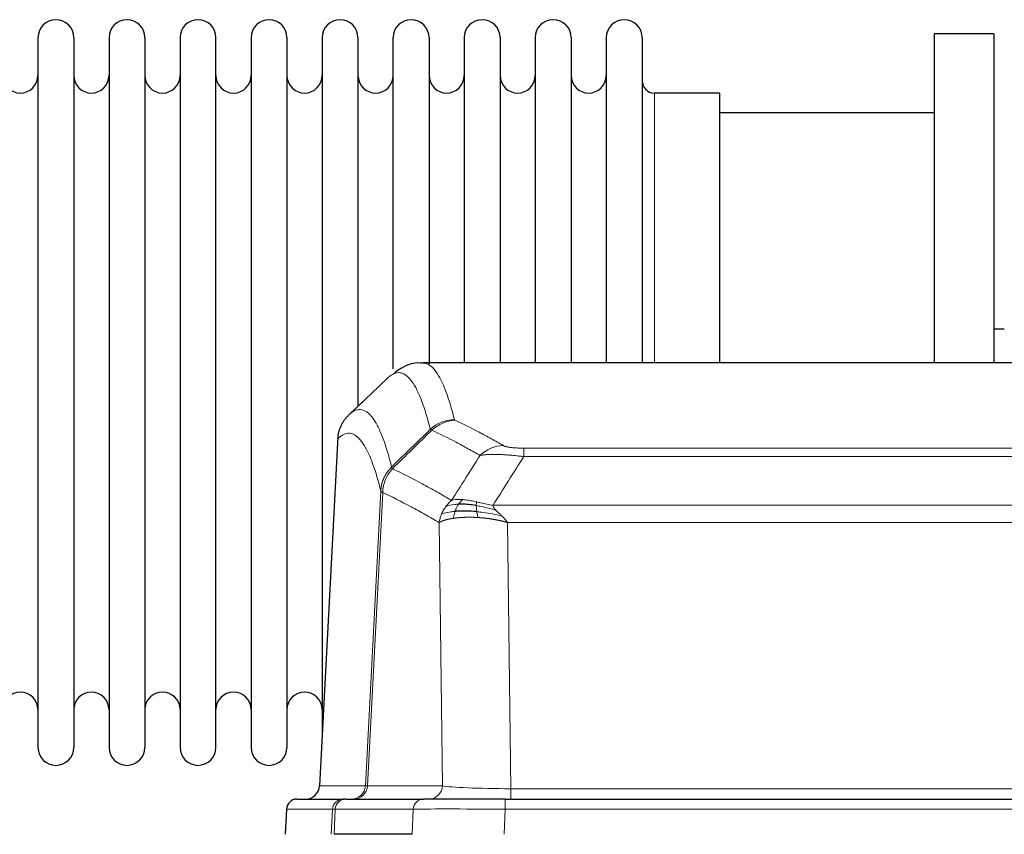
# Model space of a CAD drawing. Header units: inches. Extents: x 0 to 20790, y -12 to 14700.
# Tile 197 of 256: x 5850 to 6130, y 11687 to 11919. Entities that reach past the tile are written whole.
import ezdxf

# ---------------------------------------------------------------- set-up
doc = ezdxf.new("R2010")
doc.units = ezdxf.units.IN
doc.layers.add('1', color=7, linetype='Continuous', true_color=0xffffff)

msp = doc.modelspace()

# ---------------------------------------------------------------- linework, layer by layer
at = {"layer": '1', "color": 2, "linetype": 'Continuous', "lineweight": 25}
for p, q in [((5855.611, 11913.654), (5855.611, 11711.854)), ((5865.811, 11913.654), (5865.811, 11711.854)), ((5875.811, 11913.654), (5875.811, 11711.854)), ((5886.011, 11913.654), (5886.011, 11711.854)), ((5896.011, 11913.654), (5896.011, 11711.854)), ((5906.211, 11711.854), (5906.211, 11913.654)), ((5916.211, 11913.654), (5916.211, 11711.854)), ((5926.411, 11913.654), (5926.411, 11711.854)), ((5936.411, 11913.654), (5936.411, 11812.754)), ((5946.611, 11913.654), (5946.611, 11812.754)), ((5956.611, 11819.475), (5956.611, 11913.654)), ((5966.811, 11913.654), (5966.811, 11820.937)), ((5976.811, 11913.654), (5976.811, 11821.154)), ((5987.011, 11913.654), (5987.011, 11821.154)), ((5997.011, 11913.654), (5997.011, 11821.154)), ((6007.211, 11913.654), (6007.211, 11821.154)), ((6017.211, 11913.654), (6017.211, 11821.154)), ((6027.411, 11913.654), (6027.411, 11821.154)), ((6127.411, 11914.754), (6110.411, 11914.754)), ((6110.411, 11914.754), (6110.411, 11821.156)), ((6127.411, 11914.754), (6127.411, 11821.156)), ((6049.411, 11897.904), (6030.911, 11897.904)), ((6049.411, 11897.904), (6049.411, 11821.15)), ((6110.411, 11892.254), (6049.406, 11892.254)), ((6130.379, 11830.774), (6127.409, 11830.774)), ((6227.765, 11821.148), (5965.057, 11821.148)), ((5936.411, 11812.754), (5936.411, 11715.532)), ((5946.611, 11812.754), (5946.611, 11808.842)), ((5940.909, 11800.129), (5935.635, 11700.936)), ((5929.264, 11697.148), (5942.375, 11697.148)), ((5943.072, 11697.148), (5942.375, 11697.148)), ((5943.072, 11697.148), (5965.246, 11697.148)), ((5988.501, 11697.148), (5965.246, 11697.148)), ((5988.501, 11697.148), (6204.321, 11697.148)), ((5926.253, 11694.308), (5925.873, 11687.148)), ((5962.046, 11687.148), (5939.792, 11687.148))]:
    msp.add_line(p, q, dxfattribs=at)
at = {"layer": '1', "color": 110, "linetype": 'Continuous', "lineweight": 13}
for p, q in [((6030.911, 11897.904), (6030.911, 11821.15)), ((5940.895, 11799.635), (5935.648, 11700.939)), ((5993.74, 11796.942), (6199.083, 11796.942)), ((5993.74, 11794.525), (5993.74, 11796.942)), ((6199.083, 11794.525), (5993.74, 11794.525)), ((5948.714, 11700.939), (5953.09, 11784.808)), ((5953.647, 11784.331), (5949.295, 11700.939)), ((5985.008, 11780.695), (6207.814, 11780.695)), ((5970.647, 11700.939), (5969.689, 11775.786)), ((6203.701, 11775.796), (5989.121, 11775.796)), ((5989.121, 11775.796), (5990.09, 11700.113)), ((5935.648, 11700.939), (5948.714, 11700.939)), ((5949.295, 11700.939), (5970.647, 11700.939)), ((5990.09, 11700.113), (6202.733, 11700.113)), ((5990.09, 11697.148), (5990.09, 11700.113)), ((5988.501, 11694.305), (5988.501, 11697.148)), ((5926.27, 11694.305), (5925.889, 11687.148)), ((5939.381, 11694.305), (5926.27, 11694.305)), ((5939.007, 11687.148), (5939.381, 11694.305)), ((5940.165, 11694.305), (5939.792, 11687.148)), ((5962.339, 11694.305), (5940.165, 11694.305)), ((5962.046, 11687.148), (5962.339, 11694.305)), ((5988.501, 11694.305), (5988.208, 11687.148)), ((6204.321, 11694.305), (5988.501, 11694.305))]:
    msp.add_line(p, q, dxfattribs=at)
at = {"layer": '1', "color": 2, "linetype": 'Continuous', "lineweight": 25}
for centre, radius, start, end in [((5860.711, 11913.654), 5.1, 0, 180), ((5880.911, 11913.654), 5.1, 0, 180), ((5901.111, 11913.654), 5.1, 0, 180), ((5921.311, 11913.654), 5.1, 0, 180), ((5941.511, 11913.654), 5.1, 0, 180), ((5961.711, 11913.654), 5.1, 0, 180), ((5981.911, 11913.654), 5.1, 0, 180), ((6002.111, 11913.654), 5.1, 0, 180), ((6022.311, 11913.654), 5.1, 0, 180), ((5850.611, 11902.904), 5, 180, 0), ((5870.811, 11902.904), 5, 180, 0), ((5891.011, 11902.904), 5, 180, 0), ((5911.211, 11902.904), 5, 180, 0), ((5931.411, 11902.904), 5, 180, 0), ((5951.611, 11902.904), 5, 180, 0), ((5971.811, 11902.904), 5, 180, 0), ((5992.011, 11902.904), 5, 180, 0), ((6012.211, 11902.904), 5, 180, 0), ((6030.911, 11901.404), 3.5, 180, 270), ((5850.611, 11722.604), 5, 0, 180), ((5870.811, 11722.604), 5, 0, 180), ((5891.011, 11722.604), 5, 0, 180), ((5911.211, 11722.604), 5, 0, 180), ((5931.411, 11722.604), 5, 0, 180), ((5860.711, 11711.854), 5.1, 180, 0), ((5880.911, 11711.854), 5.1, 180, 0), ((5901.111, 11711.854), 5.1, 180, 0), ((5921.311, 11711.854), 5.1, 180, 0), ((5929.249, 11694.148), 3, 90, 176.80547)]:
    msp.add_arc(centre, radius, start, end, dxfattribs=at)
at = {"layer": '1', "color": 110, "linetype": 'Continuous', "lineweight": 13}
for centre, major_axis, ratio, start_param, end_param in [((5974.044, 11795.092), (-9.695, -2.45), 0.9931439, 4.4664808, 5.2238901), ((5974.232, 11794.931), (-4.281, -9.037), 0.9659395, 3.5975691, 4.3432065), ((5987.893, 11787.785), (-4.97, -8.677), 0.9635717, 3.6779385, 4.4208965), ((5944.722, 11701.148), (0, 4), 0.9993908, 3.1415927, 4.6600291), ((5945.419, 11701.148), (0, 4), 0.9702957, 3.1415927, 4.6600291), ((5968.74, 11701.148), (20.038, 0.208), 0.001459, 3.176361, 3.3855124), ((5966.771, 11701.148), (0, 4), 0.9702957, 3.1415927, 4.6600291), ((5990.01, 11701.148), (-20.002, 0.052), 0.0517476, 0.2535919, 1.5749043), ((5929.264, 11694.148), (0, 3), 0.9993908, 0, 1.5184364), ((5942.375, 11694.148), (0, 3), 0.9993908, 0, 1.5184364), ((5943.072, 11694.148), (0, 3), 0.9702957, 0, 1.5184364), ((5965.246, 11694.148), (0, 3), 0.9702957, 0, 1.5184364), ((5966.393, 11694.148), (-27.029, 0.156), 0.000812, 6.0391365, 6.248288), ((5988.552, 11694.148), (-27.018, 0.123), 0.0058026, 4.7143189, 6.0386286)]:
    msp.add_ellipse(centre, major_axis=major_axis, ratio=ratio, start_param=start_param, end_param=end_param, dxfattribs=at)
at = {"layer": '1', "color": 2, "linetype": 'Continuous', "lineweight": 25}
msp.add_ellipse((5931.655, 11701.148), major_axis=(0, 4), ratio=0.9993908, start_param=3.1415927, end_param=4.6600291, dxfattribs=at)
for points, knots in [([(5965.06, 11821.013), (5964.838, 11821.062), (5962.605, 11821.484), (5959.274, 11820.01), (5957.398, 11818.686), (5956.854, 11818.139)], [0, 0, 0, 0, 0.0680433, 0.6928769, 1, 1, 1, 1]), ([(5940.895, 11799.635), (5940.925, 11800.266), (5941.015, 11800.894), (5941.238, 11801.812), (5941.327, 11802.115), (5941.533, 11802.709), (5941.65, 11803.001), (5941.911, 11803.572), (5942.055, 11803.852), (5942.37, 11804.394), (5942.54, 11804.658), (5942.904, 11805.167), (5943.098, 11805.413), (5943.508, 11805.885), (5943.724, 11806.11), (5943.951, 11806.325)], [0, 0, 0, 0, 0.25, 0.25, 0.375, 0.375, 0.5, 0.5, 0.625, 0.625, 0.75, 0.75, 0.875, 0.875, 1, 1, 1, 1]), ([(5980.409, 11778.863), (5980.12, 11778.89), (5979.834, 11778.914), (5978.7, 11778.997), (5977.876, 11779.032), (5976.312, 11779.05), (5975.57, 11779.034), (5974.652, 11778.982), (5974.429, 11778.967), (5974.211, 11778.949)], [0, 0, 0, 0, 0.125, 0.125, 0.5, 0.5, 0.875, 0.875, 1, 1, 1, 1]), ([(5980.24, 11780.605), (5980.012, 11780.644), (5979.784, 11780.681), (5978.883, 11780.817), (5978.223, 11780.895), (5976.954, 11780.998), (5976.344, 11781.024), (5975.572, 11781.021), (5975.383, 11781.018), (5975.197, 11781.011)], [0, 0, 0, 0, 0.125, 0.125, 0.5, 0.5, 0.875, 0.875, 1, 1, 1, 1])]:
    msp.add_open_spline(points, degree=3, knots=knots, dxfattribs=at)
at = {"layer": '1', "color": 110, "linetype": 'Continuous', "lineweight": 13}
for points, knots in [([(5965.064, 11821.148), (5965.158, 11821.148), (5965.781, 11821.119), (5966.394, 11820.895), (5967.164, 11820.398), (5967.547, 11820.096), (5967.925, 11819.716), (5968.177, 11819.444), (5968.302, 11819.299), (5968.925, 11818.532), (5969.417, 11817.778), (5970.142, 11816.435), (5970.382, 11815.952), (5970.858, 11814.915), (5971.094, 11814.362), (5971.796, 11812.597), (5972.716, 11809.963), (5973.607, 11806.766), (5974.044, 11805.027)], [0, 0, 0, 0, 0.0285171, 0.1904309, 0.1904309, 0.2713878, 0.3118663, 0.3118663, 0.3523447, 0.3523447, 0.5142585, 0.5142585, 0.5952154, 0.5952154, 0.6761724, 0.6761724, 0.8380862, 1, 1, 1, 1]), ([(5967.177, 11802.289), (5966.738, 11804.026), (5965.847, 11807.22), (5964.925, 11809.852), (5964.222, 11811.616), (5963.986, 11812.169), (5963.509, 11813.205), (5963.269, 11813.687), (5962.543, 11815.03), (5962.051, 11815.784), (5961.427, 11816.551), (5961.301, 11816.696), (5961.05, 11816.967), (5960.671, 11817.348), (5960.288, 11817.65), (5959.516, 11818.147), (5958.472, 11818.529), (5956.863, 11818.258), (5955.761, 11817.514), (5955.203, 11817.002)], [0, 0, 0, 0, 0.125, 0.25, 0.25, 0.3125, 0.3125, 0.375, 0.375, 0.5, 0.5, 0.53125, 0.53125, 0.5625, 0.625, 0.625, 0.75, 0.875, 1, 1, 1, 1]), ([(5943.951, 11806.325), (5944.522, 11806.879), (5945.65, 11807.694), (5947.295, 11808.038), (5948.361, 11807.684), (5949.15, 11807.2), (5949.541, 11806.903), (5949.992, 11806.46), (5950.185, 11806.25), (5950.313, 11806.105), (5950.377, 11806.031), (5950.696, 11805.646), (5951.075, 11805.13), (5951.513, 11804.432), (5951.7, 11804.113), (5951.824, 11803.895), (5951.886, 11803.784), (5952.442, 11802.763), (5953.415, 11800.658), (5954.826, 11796.626), (5955.734, 11793.355), (5956.18, 11791.574)], [0, 0, 0, 0, 0.125, 0.25, 0.375, 0.375, 0.4375, 0.46875, 0.484375, 0.484375, 0.5, 0.5, 0.5625, 0.59375, 0.609375, 0.609375, 0.625, 0.625, 0.75, 0.875, 1, 1, 1, 1]), ([(5974.232, 11804.866), (5974.176, 11804.893), (5974.132, 11804.919), (5974.07, 11804.973), (5974.051, 11805), (5974.044, 11805.027)], [0, 0, 0, 0, 0.5, 0.5, 1, 1, 1, 1]), ([(5974.232, 11804.866), (5976.517, 11803.779), (5978.798, 11802.637), (5982.214, 11800.844), (5983.351, 11800.232), (5985.624, 11798.982), (5986.759, 11798.343), (5987.893, 11797.691)], [0, 0, 0, 0, 0.5, 0.5, 0.75, 0.75, 1, 1, 1, 1]), ([(5981.313, 11794.866), (5980.178, 11795.519), (5979.041, 11796.158), (5976.766, 11797.41), (5975.627, 11798.022), (5972.208, 11799.817), (5969.924, 11800.96), (5967.635, 11802.049)], [0, 0, 0, 0, 0.25, 0.25, 0.5, 0.5, 1, 1, 1, 1]), ([(5953.09, 11784.808), (5952.646, 11786.587), (5951.74, 11789.856), (5950.333, 11793.887), (5949.363, 11795.995), (5948.808, 11797.018), (5948.747, 11797.129), (5948.623, 11797.347), (5948.437, 11797.668), (5948, 11798.368), (5947.622, 11798.886), (5947.304, 11799.272), (5947.24, 11799.347), (5947.112, 11799.493), (5946.92, 11799.704), (5946.47, 11800.15), (5946.08, 11800.45), (5945.294, 11800.941), (5944.23, 11801.305), (5942.59, 11800.979), (5941.465, 11800.18), (5940.895, 11799.635)], [0, 0, 0, 0, 0.125, 0.25, 0.375, 0.375, 0.390625, 0.390625, 0.40625, 0.4375, 0.5, 0.5, 0.515625, 0.515625, 0.53125, 0.5625, 0.625, 0.625, 0.75, 0.875, 1, 1, 1, 1]), ([(5993.74, 11796.942), (5993.557, 11796.942), (5993.375, 11796.943), (5993.011, 11796.947), (5992.831, 11796.95), (5992.476, 11796.96), (5992.3, 11796.965), (5991.954, 11796.979), (5991.783, 11796.988), (5991.572, 11797), (5991.53, 11797.002), (5991.446, 11797.007), (5991.322, 11797.015), (5991.2, 11797.023), (5990.961, 11797.041), (5990.654, 11797.067), (5990.366, 11797.098), (5990.193, 11797.118), (5990.159, 11797.122), (5990.091, 11797.131), (5990.057, 11797.135), (5989.957, 11797.148), (5989.892, 11797.157), (5989.703, 11797.184), (5989.583, 11797.202), (5989.357, 11797.241), (5989.25, 11797.261), (5989.047, 11797.302), (5988.951, 11797.323), (5988.838, 11797.35), (5988.816, 11797.356), (5988.772, 11797.367), (5988.751, 11797.372), (5988.687, 11797.389), (5988.646, 11797.4), (5988.527, 11797.433), (5988.454, 11797.456), (5988.317, 11797.502), (5988.253, 11797.525), (5988.077, 11797.595), (5987.977, 11797.643), (5987.893, 11797.691)], [0, 0, 0, 0, 0.0625, 0.0625, 0.125, 0.125, 0.1875, 0.1875, 0.25, 0.25, 0.265625, 0.265625, 0.28125, 0.3125, 0.3125, 0.375, 0.4375, 0.4375, 0.453125, 0.453125, 0.46875, 0.46875, 0.5, 0.5, 0.5625, 0.5625, 0.625, 0.625, 0.6875, 0.6875, 0.703125, 0.703125, 0.71875, 0.71875, 0.75, 0.75, 0.8125, 0.8125, 0.875, 0.875, 1, 1, 1, 1]), ([(5993.74, 11794.525), (5993.405, 11794.568), (5993.072, 11794.609), (5992.409, 11794.687), (5992.081, 11794.724), (5991.105, 11794.828), (5990.467, 11794.889), (5989.764, 11794.947), (5989.686, 11794.953), (5989.531, 11794.966), (5989.454, 11794.972), (5989.222, 11794.989), (5989.069, 11795.001), (5988.615, 11795.032), (5988.02, 11795.07), (5987.447, 11795.098), (5987.026, 11795.115), (5986.817, 11795.123), (5986.612, 11795.129), (5986.475, 11795.133), (5986.408, 11795.135), (5985.802, 11795.15), (5985.294, 11795.154), (5984.575, 11795.146), (5984.342, 11795.141), (5984.004, 11795.13), (5983.893, 11795.126), (5983.674, 11795.116), (5983.567, 11795.111), (5983.04, 11795.081), (5982.652, 11795.049), (5981.937, 11794.969), (5981.61, 11794.922), (5981.313, 11794.866)], [0, 0, 0, 0, 0.0625, 0.0625, 0.125, 0.125, 0.25, 0.25, 0.265625, 0.265625, 0.28125, 0.28125, 0.3125, 0.3125, 0.375, 0.4375, 0.4375, 0.46875, 0.484375, 0.484375, 0.5, 0.5, 0.625, 0.625, 0.6875, 0.6875, 0.71875, 0.71875, 0.75, 0.75, 0.875, 0.875, 1, 1, 1, 1]), ([(5953.09, 11784.808), (5953.091, 11784.825), (5953.093, 11784.859), (5953.096, 11784.909), (5953.1, 11784.96), (5953.103, 11785.011), (5953.107, 11785.061), (5953.111, 11785.112), (5953.115, 11785.162), (5953.12, 11785.213), (5953.125, 11785.264), (5953.13, 11785.314), (5953.135, 11785.365), (5953.141, 11785.415), (5953.147, 11785.466), (5953.153, 11785.516), (5953.159, 11785.566), (5953.166, 11785.617), (5953.173, 11785.667), (5953.18, 11785.717), (5953.187, 11785.768), (5953.195, 11785.818), (5953.203, 11785.868), (5953.211, 11785.918), (5953.219, 11785.968), (5953.228, 11786.018), (5953.237, 11786.068), (5953.246, 11786.118), (5953.255, 11786.168), (5953.265, 11786.218), (5953.275, 11786.268), (5953.285, 11786.318), (5953.295, 11786.367), (5953.306, 11786.417), (5953.317, 11786.467), (5953.328, 11786.516), (5953.339, 11786.566), (5953.351, 11786.615), (5953.363, 11786.665), (5953.375, 11786.714), (5953.387, 11786.763), (5953.4, 11786.812), (5953.412, 11786.862), (5953.426, 11786.911), (5953.439, 11786.96), (5953.453, 11787.009), (5953.466, 11787.057), (5953.48, 11787.106), (5953.495, 11787.155), (5953.509, 11787.204), (5953.524, 11787.252), (5953.539, 11787.301), (5953.555, 11787.349), (5953.57, 11787.397), (5953.586, 11787.446), (5953.602, 11787.494), (5953.618, 11787.542), (5953.635, 11787.59), (5953.651, 11787.638), (5953.668, 11787.686), (5953.686, 11787.733), (5953.703, 11787.781), (5953.721, 11787.829), (5953.739, 11787.876), (5953.757, 11787.924), (5953.775, 11787.971), (5953.794, 11788.018), (5953.813, 11788.065), (5953.832, 11788.112), (5953.852, 11788.159), (5953.871, 11788.206), (5953.891, 11788.253), (5953.911, 11788.299), (5953.931, 11788.346), (5953.952, 11788.392), (5953.973, 11788.439), (5954, 11788.498), (5954.034, 11788.571), (5954.074, 11788.657), (5954.116, 11788.743), (5954.158, 11788.828), (5954.202, 11788.913), (5954.246, 11788.998), (5954.291, 11789.082), (5954.336, 11789.165), (5954.382, 11789.248), (5954.43, 11789.331), (5954.478, 11789.413), (5954.526, 11789.495), (5954.576, 11789.576), (5954.626, 11789.657), (5954.677, 11789.738), (5954.728, 11789.818), (5954.781, 11789.897), (5954.834, 11789.976), (5954.888, 11790.054), (5954.943, 11790.132), (5954.998, 11790.21), (5955.054, 11790.287), (5955.111, 11790.363), (5955.168, 11790.439), (5955.226, 11790.514), (5955.285, 11790.589), (5955.345, 11790.663), (5955.405, 11790.737), (5955.466, 11790.81), (5955.528, 11790.882), (5955.59, 11790.954), (5955.653, 11791.025), (5955.717, 11791.096), (5955.781, 11791.166), (5955.846, 11791.236), (5955.911, 11791.305), (5955.977, 11791.373), (5956.044, 11791.44), (5956.112, 11791.508), (5956.157, 11791.552), (5956.18, 11791.574)], [0, 0, 0, 0, 0.0066687, 0.0133374, 0.0200061, 0.0266746, 0.0333432, 0.0400116, 0.0466801, 0.0533484, 0.0600168, 0.066685, 0.0733532, 0.0800214, 0.0866895, 0.0933575, 0.1000255, 0.1066935, 0.1133614, 0.1200292, 0.126697, 0.1333647, 0.1400324, 0.1467001, 0.1533676, 0.1600352, 0.1667026, 0.1733701, 0.1800374, 0.1867047, 0.193372, 0.2000392, 0.2067064, 0.2133735, 0.2200405, 0.2267075, 0.2333745, 0.2400414, 0.2467082, 0.253375, 0.2600418, 0.2667085, 0.2733751, 0.2800417, 0.2867082, 0.2933747, 0.3000412, 0.3067075, 0.3133739, 0.3200401, 0.3267064, 0.3333725, 0.3400387, 0.3467047, 0.3533708, 0.3600367, 0.3667026, 0.3733685, 0.3800343, 0.3867001, 0.3933658, 0.4000315, 0.4066971, 0.4133626, 0.4200281, 0.4266936, 0.433359, 0.4400243, 0.4466896, 0.4533549, 0.4600201, 0.4666852, 0.4733503, 0.4800154, 0.4866804, 0.4933453, 0.5000102, 0.5125098, 0.5250093, 0.5375088, 0.5500082, 0.5625077, 0.5750071, 0.5875066, 0.600006, 0.6125054, 0.6250049, 0.6375043, 0.6500037, 0.6625032, 0.6750026, 0.6875021, 0.7000016, 0.7125011, 0.7250006, 0.7375001, 0.7499997, 0.7624993, 0.7749989, 0.7874985, 0.7999982, 0.812498, 0.8249977, 0.8374975, 0.8499974, 0.8624973, 0.8749972, 0.8874972, 0.8999973, 0.9124974, 0.9249976, 0.9374978, 0.9499981, 0.9624985, 0.9749989, 0.9874994, 1, 1, 1, 1]), ([(5953.647, 11784.331), (5953.668, 11784.962), (5953.746, 11785.59), (5954.009, 11786.819), (5954.195, 11787.419), (5954.667, 11788.571), (5954.952, 11789.124), (5955.61, 11790.161), (5955.983, 11790.646), (5956.392, 11791.091)], [0, 0, 0, 0, 0.25, 0.25, 0.5, 0.5, 0.75, 0.75, 1, 1, 1, 1]), ([(5956.392, 11791.091), (5956.317, 11791.179), (5956.274, 11791.276), (5956.216, 11791.449), (5956.201, 11791.525), (5956.18, 11791.574)], [0, 0, 0, 0, 0.5, 0.5, 1, 1, 1, 1]), ([(5956.392, 11791.091), (5959.214, 11789.752), (5962.03, 11788.331), (5966.243, 11786.076), (5967.646, 11785.304), (5970.448, 11783.719), (5971.848, 11782.906), (5973.246, 11782.072)], [0, 0, 0, 0, 0.5, 0.5, 0.75, 0.75, 1, 1, 1, 1]), ([(5953.647, 11784.331), (5953.642, 11784.334), (5953.632, 11784.341), (5953.616, 11784.351), (5953.601, 11784.36), (5953.586, 11784.37), (5953.571, 11784.38), (5953.555, 11784.39), (5953.54, 11784.399), (5953.525, 11784.409), (5953.509, 11784.419), (5953.494, 11784.429), (5953.478, 11784.439), (5953.463, 11784.449), (5953.448, 11784.459), (5953.433, 11784.469), (5953.417, 11784.479), (5953.402, 11784.489), (5953.388, 11784.499), (5953.373, 11784.509), (5953.358, 11784.52), (5953.344, 11784.53), (5953.329, 11784.54), (5953.315, 11784.55), (5953.302, 11784.56), (5953.288, 11784.571), (5953.275, 11784.581), (5953.254, 11784.597), (5953.228, 11784.619), (5953.2, 11784.645), (5953.176, 11784.669), (5953.157, 11784.691), (5953.141, 11784.711), (5953.128, 11784.729), (5953.118, 11784.745), (5953.11, 11784.759), (5953.104, 11784.772), (5953.099, 11784.782), (5953.096, 11784.791), (5953.094, 11784.798), (5953.092, 11784.803), (5953.091, 11784.806), (5953.091, 11784.807), (5953.09, 11784.808)], [0, 0, 0, 0, 0.0155037, 0.0313049, 0.0474035, 0.0637997, 0.0804935, 0.097485, 0.1147743, 0.1323613, 0.1502462, 0.1684289, 0.1869096, 0.2056883, 0.224765, 0.2441397, 0.2638126, 0.2837835, 0.3040527, 0.32462, 0.3454856, 0.3666494, 0.3881116, 0.409872, 0.4319308, 0.454288, 0.4769435, 0.4998975, 0.5635611, 0.6228928, 0.6778927, 0.7285606, 0.7748966, 0.8169007, 0.8545729, 0.8879131, 0.9169214, 0.9415977, 0.9619421, 0.9779545, 0.989635, 0.9969835, 1, 1, 1, 1]), ([(5969.689, 11775.786), (5968.359, 11776.573), (5967.026, 11777.341), (5964.358, 11778.839), (5963.023, 11779.57), (5959.012, 11781.706), (5956.332, 11783.056), (5953.647, 11784.331)], [0, 0, 0, 0, 0.25, 0.25, 0.5, 0.5, 1, 1, 1, 1]), ([(5971.539, 11780.265), (5971.785, 11780.596), (5972.051, 11780.913), (5972.621, 11781.517), (5972.925, 11781.804), (5973.246, 11782.072)], [0, 0, 0, 0, 0.5, 0.5, 1, 1, 1, 1]), ([(5976.421, 11782.334), (5976.122, 11782.359), (5975.832, 11782.375), (5974.705, 11782.391), (5973.939, 11782.297), (5973.246, 11782.072)], [0, 0, 0, 0, 0.25, 0.25, 1, 1, 1, 1]), ([(5975.197, 11781.011), (5975.296, 11781.161), (5975.397, 11781.303), (5975.654, 11781.631), (5975.811, 11781.805), (5976.122, 11782.106), (5976.275, 11782.232), (5976.421, 11782.334)], [0, 0, 0, 0, 0.25, 0.25, 0.625, 0.625, 1, 1, 1, 1]), ([(5980.391, 11781.638), (5980.21, 11781.678), (5980.032, 11781.718), (5979.325, 11781.871), (5978.81, 11781.978), (5977.816, 11782.159), (5977.337, 11782.234), (5976.722, 11782.305), (5976.571, 11782.321), (5976.421, 11782.334)], [0, 0, 0, 0, 0.125, 0.125, 0.5, 0.5, 0.875, 0.875, 1, 1, 1, 1]), ([(5970.328, 11778.125), (5970.485, 11778.501), (5970.665, 11778.869), (5971.069, 11779.584), (5971.293, 11779.931), (5971.539, 11780.265)], [0, 0, 0, 0, 0.5, 0.5, 1, 1, 1, 1]), ([(5974.211, 11778.949), (5973.776, 11778.913), (5973.366, 11778.867), (5971.836, 11778.65), (5970.941, 11778.41), (5970.328, 11778.125)], [0, 0, 0, 0, 0.25, 0.25, 1, 1, 1, 1]), ([(5975.197, 11781.011), (5974.825, 11780.998), (5974.469, 11780.973), (5973.108, 11780.821), (5972.237, 11780.596), (5971.539, 11780.265)], [0, 0, 0, 0, 0.25, 0.25, 1, 1, 1, 1]), ([(5973.721, 11776.987), (5973.757, 11777.188), (5973.799, 11777.411), (5973.905, 11777.89), (5973.967, 11778.146), (5974.093, 11778.587), (5974.149, 11778.767), (5974.211, 11778.949)], [0, 0, 0, 0, 0.375, 0.375, 0.75, 0.75, 1, 1, 1, 1]), ([(5974.211, 11778.949), (5974.242, 11779.039), (5974.274, 11779.13), (5974.409, 11779.494), (5974.522, 11779.766), (5974.771, 11780.291), (5974.907, 11780.544), (5975.099, 11780.859), (5975.148, 11780.936), (5975.197, 11781.011)], [0, 0, 0, 0, 0.125, 0.125, 0.5, 0.5, 0.875, 0.875, 1, 1, 1, 1]), ([(5980.24, 11780.605), (5980.239, 11780.729), (5980.24, 11780.845), (5980.254, 11781.11), (5980.27, 11781.248), (5980.318, 11781.477), (5980.35, 11781.569), (5980.391, 11781.638)], [0, 0, 0, 0, 0.25, 0.25, 0.625, 0.625, 1, 1, 1, 1]), ([(5985.879, 11779.251), (5984.469, 11779.673), (5983.032, 11780.049), (5981.162, 11780.439), (5980.698, 11780.527), (5980.24, 11780.605)], [0, 0, 0, 0, 0.75, 0.75, 1, 1, 1, 1]), ([(5980.409, 11778.863), (5980.397, 11778.941), (5980.385, 11779.018), (5980.341, 11779.328), (5980.312, 11779.56), (5980.268, 11780.004), (5980.253, 11780.217), (5980.243, 11780.48), (5980.241, 11780.543), (5980.24, 11780.605)], [0, 0, 0, 0, 0.125, 0.125, 0.5, 0.5, 0.875, 0.875, 1, 1, 1, 1]), ([(5985.008, 11780.695), (5983.788, 11780.884), (5982.612, 11781.14), (5981.118, 11781.475), (5980.751, 11781.558), (5980.391, 11781.638)], [0, 0, 0, 0, 0.75, 0.75, 1, 1, 1, 1]), ([(5985.879, 11779.251), (5985.761, 11779.378), (5985.651, 11779.504), (5985.402, 11779.813), (5985.277, 11779.995), (5985.091, 11780.351), (5985.03, 11780.525), (5985.008, 11780.695)], [0, 0, 0, 0, 0.25, 0.25, 0.625, 0.625, 1, 1, 1, 1]), ([(5987.55, 11777.633), (5987.477, 11777.704), (5987.403, 11777.775), (5987.106, 11778.057), (5986.885, 11778.263), (5986.457, 11778.667), (5986.252, 11778.865), (5986, 11779.123), (5985.938, 11779.187), (5985.879, 11779.251)], [0, 0, 0, 0, 0.125, 0.125, 0.5, 0.5, 0.875, 0.875, 1, 1, 1, 1]), ([(5969.689, 11775.786), (5969.746, 11776.183), (5969.829, 11776.578), (5970.042, 11777.36), (5970.173, 11777.746), (5970.328, 11778.125)], [0, 0, 0, 0, 0.5, 0.5, 1, 1, 1, 1]), ([(5973.721, 11776.987), (5973.709, 11776.986), (5973.686, 11776.982), (5973.651, 11776.977), (5973.616, 11776.972), (5973.58, 11776.966), (5973.544, 11776.961), (5973.507, 11776.955), (5973.47, 11776.949), (5973.433, 11776.943), (5973.395, 11776.937), (5973.357, 11776.93), (5973.319, 11776.924), (5973.28, 11776.917), (5973.241, 11776.911), (5973.201, 11776.904), (5973.162, 11776.897), (5973.121, 11776.89), (5973.081, 11776.883), (5973.04, 11776.875), (5972.999, 11776.868), (5972.958, 11776.86), (5972.916, 11776.852), (5972.874, 11776.844), (5972.832, 11776.836), (5972.79, 11776.828), (5972.747, 11776.819), (5972.704, 11776.811), (5972.661, 11776.802), (5972.618, 11776.793), (5972.574, 11776.784), (5972.53, 11776.775), (5972.486, 11776.766), (5972.442, 11776.756), (5972.397, 11776.747), (5972.353, 11776.737), (5972.308, 11776.727), (5972.263, 11776.717), (5972.218, 11776.706), (5972.172, 11776.696), (5972.127, 11776.685), (5972.081, 11776.675), (5972.036, 11776.664), (5971.99, 11776.653), (5971.944, 11776.641), (5971.898, 11776.63), (5971.852, 11776.618), (5971.806, 11776.607), (5971.76, 11776.595), (5971.714, 11776.582), (5971.668, 11776.57), (5971.621, 11776.558), (5971.575, 11776.545), (5971.529, 11776.532), (5971.483, 11776.519), (5971.437, 11776.506), (5971.39, 11776.493), (5971.344, 11776.479), (5971.298, 11776.466), (5971.252, 11776.452), (5971.206, 11776.438), (5971.161, 11776.423), (5971.115, 11776.409), (5971.069, 11776.394), (5971.024, 11776.38), (5970.978, 11776.365), (5970.933, 11776.349), (5970.888, 11776.334), (5970.844, 11776.319), (5970.799, 11776.303), (5970.755, 11776.287), (5970.71, 11776.271), (5970.666, 11776.255), (5970.623, 11776.238), (5970.579, 11776.221), (5970.536, 11776.205), (5970.493, 11776.188), (5970.451, 11776.17), (5970.409, 11776.153), (5970.367, 11776.135), (5970.325, 11776.118), (5970.284, 11776.1), (5970.244, 11776.081), (5970.203, 11776.063), (5970.163, 11776.044), (5970.124, 11776.026), (5970.085, 11776.007), (5970.046, 11775.988), (5970.008, 11775.968), (5969.97, 11775.949), (5969.933, 11775.929), (5969.897, 11775.909), (5969.861, 11775.889), (5969.825, 11775.869), (5969.79, 11775.849), (5969.756, 11775.828), (5969.722, 11775.807), (5969.7, 11775.793), (5969.689, 11775.786)], [0, 0, 0, 0, 0.0060657, 0.012223, 0.0184718, 0.0248123, 0.0312443, 0.0377679, 0.0443831, 0.0510899, 0.0578883, 0.0647782, 0.0717598, 0.0788329, 0.0859977, 0.093254, 0.1006019, 0.1080414, 0.1155725, 0.1231952, 0.1309095, 0.1387154, 0.1466129, 0.1546019, 0.1626826, 0.1708549, 0.1791188, 0.1874742, 0.1959213, 0.20446, 0.2130903, 0.2218121, 0.2306256, 0.2395307, 0.2485274, 0.2576156, 0.2667955, 0.276067, 0.2854301, 0.2948848, 0.3044311, 0.314069, 0.3237985, 0.3336196, 0.3435324, 0.3535367, 0.3636326, 0.3738202, 0.3840993, 0.3944701, 0.4049324, 0.4154864, 0.426132, 0.4368691, 0.4476979, 0.4586183, 0.4696303, 0.480734, 0.4919292, 0.503216, 0.5145945, 0.5260645, 0.5376262, 0.5492795, 0.5610244, 0.5728609, 0.584789, 0.5968087, 0.60892, 0.621123, 0.6334175, 0.6458037, 0.6582815, 0.6708509, 0.6835119, 0.6962645, 0.7091087, 0.7220445, 0.735072, 0.748191, 0.7614017, 0.774704, 0.7880979, 0.8015834, 0.8151605, 0.8288293, 0.8425896, 0.8564416, 0.8703852, 0.8844204, 0.8985472, 0.9127656, 0.9270756, 0.9414773, 0.9559705, 0.9705554, 0.9852319, 1, 1, 1, 1]), ([(5980.724, 11777.213), (5980.702, 11777.214), (5980.658, 11777.217), (5980.592, 11777.221), (5980.526, 11777.225), (5980.46, 11777.229), (5980.394, 11777.232), (5980.328, 11777.236), (5980.261, 11777.239), (5980.195, 11777.243), (5980.129, 11777.246), (5980.062, 11777.249), (5979.996, 11777.252), (5979.929, 11777.255), (5979.863, 11777.258), (5979.796, 11777.261), (5979.73, 11777.263), (5979.663, 11777.266), (5979.596, 11777.268), (5979.529, 11777.27), (5979.463, 11777.272), (5979.396, 11777.274), (5979.329, 11777.276), (5979.262, 11777.278), (5979.195, 11777.28), (5979.128, 11777.281), (5979.061, 11777.283), (5978.994, 11777.284), (5978.927, 11777.285), (5978.86, 11777.287), (5978.793, 11777.288), (5978.726, 11777.288), (5978.659, 11777.289), (5978.592, 11777.29), (5978.525, 11777.29), (5978.458, 11777.291), (5978.39, 11777.291), (5978.323, 11777.291), (5978.256, 11777.291), (5978.189, 11777.291), (5978.122, 11777.291), (5978.055, 11777.291), (5977.988, 11777.29), (5977.921, 11777.29), (5977.854, 11777.289), (5977.787, 11777.289), (5977.72, 11777.288), (5977.653, 11777.287), (5977.586, 11777.285), (5977.519, 11777.284), (5977.452, 11777.283), (5977.385, 11777.281), (5977.318, 11777.28), (5977.251, 11777.278), (5977.185, 11777.276), (5977.118, 11777.274), (5977.051, 11777.272), (5976.985, 11777.27), (5976.918, 11777.267), (5976.852, 11777.265), (5976.785, 11777.262), (5976.719, 11777.26), (5976.653, 11777.257), (5976.586, 11777.254), (5976.52, 11777.251), (5976.454, 11777.248), (5976.388, 11777.244), (5976.322, 11777.241), (5976.256, 11777.237), (5976.19, 11777.233), (5976.125, 11777.229), (5976.059, 11777.226), (5975.994, 11777.221), (5975.928, 11777.217), (5975.863, 11777.213), (5975.798, 11777.208), (5975.732, 11777.204), (5975.667, 11777.199), (5975.602, 11777.194), (5975.538, 11777.189), (5975.473, 11777.184), (5975.408, 11777.179), (5975.344, 11777.173), (5975.28, 11777.168), (5975.215, 11777.162), (5975.151, 11777.156), (5975.087, 11777.15), (5975.024, 11777.144), (5974.96, 11777.138), (5974.896, 11777.132), (5974.833, 11777.125), (5974.77, 11777.119), (5974.707, 11777.112), (5974.644, 11777.105), (5974.581, 11777.098), (5974.518, 11777.091), (5974.456, 11777.084), (5974.394, 11777.077), (5974.332, 11777.069), (5974.27, 11777.062), (5974.208, 11777.054), (5974.146, 11777.046), (5974.085, 11777.038), (5974.024, 11777.03), (5973.963, 11777.022), (5973.902, 11777.013), (5973.841, 11777.005), (5973.781, 11776.996), (5973.741, 11776.99), (5973.721, 11776.987)], [0, 0, 0, 0, 0.0082024, 0.0164263, 0.0246716, 0.0329384, 0.0412265, 0.0495362, 0.0578672, 0.0662198, 0.0745938, 0.0829892, 0.0914062, 0.0998446, 0.1083045, 0.1167859, 0.1252887, 0.1338131, 0.1423589, 0.1509263, 0.1595151, 0.1681255, 0.1767574, 0.1854108, 0.1940858, 0.2027822, 0.2115002, 0.2202398, 0.2290008, 0.2377835, 0.2465876, 0.2554134, 0.2642606, 0.2731295, 0.2820199, 0.2909319, 0.2998654, 0.3088206, 0.3177973, 0.3267956, 0.3358154, 0.3448569, 0.35392, 0.3630047, 0.3721109, 0.3812388, 0.3903883, 0.3995594, 0.4087522, 0.4179665, 0.4272025, 0.4364601, 0.4457393, 0.4550402, 0.4643627, 0.4737069, 0.4830727, 0.4924601, 0.5018692, 0.5113, 0.5207524, 0.5302265, 0.5397222, 0.5492397, 0.5587788, 0.5683395, 0.577922, 0.5875261, 0.5971519, 0.6067994, 0.6164686, 0.6261595, 0.6358721, 0.6456064, 0.6553624, 0.6651401, 0.6749395, 0.6847606, 0.6946034, 0.704468, 0.7143542, 0.7242622, 0.734192, 0.7441434, 0.7541166, 0.7641115, 0.7741282, 0.7841666, 0.7942268, 0.8043087, 0.8144123, 0.8245377, 0.8346848, 0.8448538, 0.8550444, 0.8652568, 0.875491, 0.885747, 0.8960247, 0.9063242, 0.9166455, 0.9269886, 0.9373534, 0.9477401, 0.9581485, 0.9685787, 0.9790306, 0.9895044, 1, 1, 1, 1]), ([(5980.724, 11777.213), (5980.69, 11777.375), (5980.651, 11777.561), (5980.569, 11777.964), (5980.526, 11778.18), (5980.459, 11778.555), (5980.433, 11778.709), (5980.409, 11778.863)], [0, 0, 0, 0, 0.375, 0.375, 0.75, 0.75, 1, 1, 1, 1]), ([(5987.55, 11777.633), (5985.778, 11778.085), (5983.949, 11778.431), (5981.575, 11778.744), (5980.987, 11778.81), (5980.409, 11778.863)], [0, 0, 0, 0, 0.75, 0.75, 1, 1, 1, 1]), ([(5989.121, 11775.796), (5989.099, 11775.803), (5989.055, 11775.815), (5988.989, 11775.834), (5988.922, 11775.852), (5988.855, 11775.87), (5988.789, 11775.889), (5988.722, 11775.907), (5988.655, 11775.925), (5988.588, 11775.943), (5988.52, 11775.96), (5988.453, 11775.978), (5988.386, 11775.996), (5988.318, 11776.013), (5988.251, 11776.031), (5988.183, 11776.048), (5988.115, 11776.065), (5988.047, 11776.082), (5987.979, 11776.099), (5987.911, 11776.116), (5987.843, 11776.133), (5987.775, 11776.149), (5987.706, 11776.166), (5987.638, 11776.182), (5987.569, 11776.198), (5987.501, 11776.215), (5987.432, 11776.231), (5987.363, 11776.247), (5987.294, 11776.262), (5987.225, 11776.278), (5987.156, 11776.294), (5987.087, 11776.309), (5987.018, 11776.325), (5986.949, 11776.34), (5986.879, 11776.355), (5986.81, 11776.37), (5986.74, 11776.385), (5986.67, 11776.4), (5986.601, 11776.415), (5986.531, 11776.429), (5986.461, 11776.444), (5986.391, 11776.458), (5986.321, 11776.473), (5986.251, 11776.487), (5986.181, 11776.501), (5986.11, 11776.515), (5986.04, 11776.529), (5985.97, 11776.542), (5985.899, 11776.556), (5985.829, 11776.569), (5985.758, 11776.583), (5985.687, 11776.596), (5985.616, 11776.609), (5985.546, 11776.622), (5985.475, 11776.635), (5985.404, 11776.648), (5985.333, 11776.66), (5985.262, 11776.673), (5985.191, 11776.685), (5985.12, 11776.697), (5985.048, 11776.71), (5984.977, 11776.722), (5984.906, 11776.734), (5984.834, 11776.745), (5984.763, 11776.757), (5984.692, 11776.769), (5984.62, 11776.78), (5984.548, 11776.791), (5984.477, 11776.803), (5984.405, 11776.814), (5984.334, 11776.825), (5984.262, 11776.835), (5984.19, 11776.846), (5984.118, 11776.857), (5984.046, 11776.867), (5983.974, 11776.878), (5983.902, 11776.888), (5983.831, 11776.898), (5983.759, 11776.908), (5983.686, 11776.918), (5983.614, 11776.927), (5983.542, 11776.937), (5983.47, 11776.947), (5983.398, 11776.956), (5983.326, 11776.965), (5983.254, 11776.974), (5983.182, 11776.983), (5983.109, 11776.992), (5983.037, 11777.001), (5982.965, 11777.009), (5982.892, 11777.018), (5982.82, 11777.026), (5982.748, 11777.034), (5982.676, 11777.043), (5982.603, 11777.051), (5982.531, 11777.058), (5982.459, 11777.066), (5982.386, 11777.074), (5982.314, 11777.081), (5982.241, 11777.089), (5982.169, 11777.096), (5982.097, 11777.103), (5982.024, 11777.11), (5981.952, 11777.117), (5981.88, 11777.123), (5981.807, 11777.13), (5981.735, 11777.136), (5981.663, 11777.143), (5981.59, 11777.149), (5981.518, 11777.155), (5981.446, 11777.161), (5981.373, 11777.167), (5981.301, 11777.172), (5981.229, 11777.178), (5981.157, 11777.183), (5981.084, 11777.188), (5981.012, 11777.194), (5980.94, 11777.199), (5980.868, 11777.203), (5980.796, 11777.208), (5980.748, 11777.211), (5980.724, 11777.213)], [0, 0, 0, 0, 0.007775, 0.0155603, 0.0233558, 0.0311618, 0.038978, 0.0468046, 0.0546416, 0.0624889, 0.0703466, 0.0782147, 0.0860931, 0.093982, 0.1018813, 0.109791, 0.1177112, 0.1256417, 0.1335828, 0.1415343, 0.1494962, 0.1574687, 0.1654516, 0.173445, 0.1814489, 0.1894634, 0.1974883, 0.2055238, 0.2135699, 0.2216264, 0.2296936, 0.2377713, 0.2458596, 0.2539585, 0.2620679, 0.270188, 0.2783187, 0.28646, 0.2946119, 0.3027745, 0.3109477, 0.3191316, 0.3273261, 0.3355314, 0.3437472, 0.3519738, 0.3602111, 0.3684591, 0.3767178, 0.3849872, 0.3932673, 0.4015582, 0.4098598, 0.4181722, 0.4264954, 0.4348293, 0.443174, 0.4515295, 0.4598958, 0.4682728, 0.4766607, 0.4850594, 0.493469, 0.5018893, 0.5103206, 0.5187626, 0.5272155, 0.5356793, 0.544154, 0.5526395, 0.561136, 0.5696433, 0.5781615, 0.5866906, 0.5952307, 0.6037817, 0.6123436, 0.6209165, 0.6295003, 0.638095, 0.6467007, 0.6553174, 0.6639451, 0.6725838, 0.6812334, 0.6898941, 0.6985657, 0.7072484, 0.7159421, 0.7246468, 0.7333625, 0.7420893, 0.7508272, 0.759576, 0.768336, 0.777107, 0.7858891, 0.7946823, 0.8034866, 0.812302, 0.8211284, 0.829966, 0.8388147, 0.8476746, 0.8565455, 0.8654276, 0.8743209, 0.8832252, 0.8921408, 0.9010675, 0.9100054, 0.9189544, 0.9279147, 0.9368861, 0.9458688, 0.9548626, 0.9638676, 0.9728839, 0.9819114, 0.9909501, 1, 1, 1, 1]), ([(5989.121, 11775.796), (5988.969, 11776.042), (5988.793, 11776.282), (5988.41, 11776.748), (5988.203, 11776.975), (5987.845, 11777.344), (5987.698, 11777.49), (5987.55, 11777.633)], [0, 0, 0, 0, 0.375, 0.375, 0.75, 0.75, 1, 1, 1, 1])]:
    msp.add_open_spline(points, degree=3, knots=knots, dxfattribs=at)
at = {"layer": '1', "color": 2, "linetype": 'Continuous', "lineweight": 25}
for points, degree in [([(5955.203, 11817.002), (5952.955, 11814.87), (5950.707, 11812.738), (5948.461, 11810.606)], 3), ([(5948.461, 11810.606), (5943.952, 11806.327)], 1)]:
    msp.add_open_spline(points, degree=degree, dxfattribs=at)
at = {"layer": '1', "color": 110, "linetype": 'Continuous', "lineweight": 13}
for points in [[(5956.18, 11791.574), (5959.845, 11795.146), (5963.511, 11798.717), (5967.177, 11802.289)], [(5967.635, 11802.049), (5963.887, 11798.396), (5960.139, 11794.744), (5956.392, 11791.091)], [(5967.635, 11802.049), (5967.523, 11802.101), (5967.334, 11802.192), (5967.217, 11802.261), (5967.177, 11802.289)], [(5973.246, 11782.072), (5975.92, 11786.341), (5978.609, 11790.606), (5981.313, 11794.866)], [(5993.74, 11794.525), (5990.812, 11789.92), (5987.901, 11785.31), (5985.008, 11780.695)]]:
    msp.add_open_spline(points, degree=3, dxfattribs=at)

doc.saveas('drawing.dxf')
